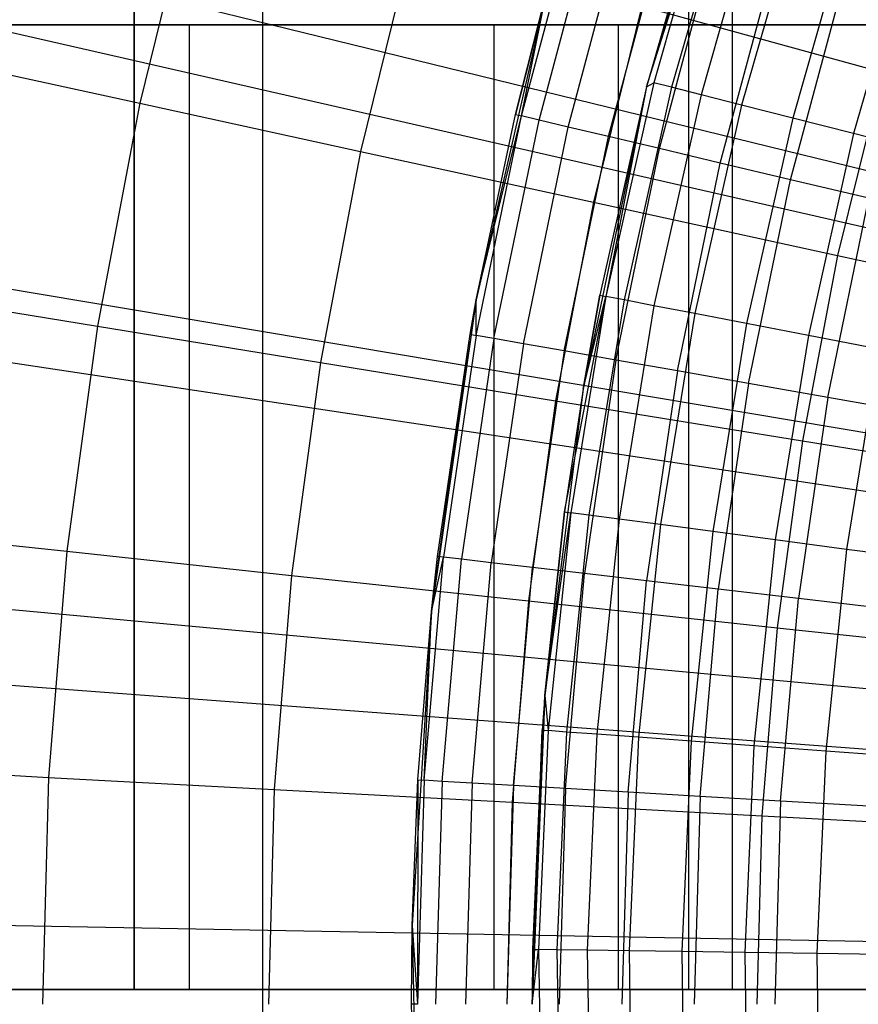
# Model space of a CAD drawing. Extents: x 0.1 to 20.1, y -10 to 10.
# Tile 32 of 127: x 8.338 to 8.685, y 0 to 0.408. Entities that reach past the tile are written whole.
import ezdxf

# ---------------------------------------------------------------- set-up
doc = ezdxf.new("R2010")
doc.units = 0
doc.header["$LTSCALE"] = 2.54
doc.layers.get('0').update_dxf_attribs({"linetype": 'CONTINUOUS'})

# ---------------------------------------------------------------- blocks, each defined once
blk = doc.blocks.new('DROPS_COLOR_E_STL')
at = {"color": 0}
for p, q in [((9.22585, 0.21414, 14.69615), (0.38719, 2.37935, 1.7)), ((9.22585, 0.21414, 14.69615), (0.38719, 2.37935, 1.7)), ((0.44593, 2.20348, 1.7), (9.26317, 0.191, 14.61615)), ((0.44593, 2.20348, 1.7), (9.26317, 0.191, 14.61615)), ((9.21242, 0.149, 14.69615), (0.23799, 1.65554, 1.7)), ((9.21242, 0.149, 14.69615), (0.23799, 1.65554, 1.7)), ((0.30826, 1.47587, 1.7), (9.25123, 0.12793, 14.61615)), ((0.30826, 1.47587, 1.7), (9.25123, 0.12793, 14.61615)), ((9.20384, 0.08304, 14.69615), (0.14266, 0.92268, 1.7)), ((9.20384, 0.08304, 14.69615), (0.14266, 0.92268, 1.7)), ((8.43834, -0.9, 18.85377), (8.43834, 0.9, 18.85377)), ((8.43834, -0.9, 18.85377), (8.43834, 0.9, 18.85377)), ((8.43834, -0.9, 26.13083), (8.43834, 0.9, 26.13083)), ((8.43834, -0.9, 26.13083), (8.43834, 0.9, 26.13083)), ((8.3851, 0.0062, 29.87032), (8.3851, 0.8062, 29.87032)), ((8.3851, 0.0062, 29.87032), (8.3851, 0.8062, 29.87032)), ((8.3851, 0.8062, 49.26724), (8.3851, 0.0062, 49.26724)), ((8.3851, 0.8062, 49.26724), (8.3851, 0.0062, 49.26724)), ((8.61491, 0.8062, 34.56878), (8.61491, 0.0062, 34.56878)), ((8.61491, 0.8062, 44.56878), (8.61491, 0.0062, 44.56878)), ((8.61491, 0.8062, 34.56878), (8.61491, 0.0062, 34.56878)), ((8.61491, 0.8062, 44.56878), (8.61491, 0.0062, 44.56878)), ((8.63314, 0.0062, 34.33721), (8.63314, 0.8062, 34.33721)), ((8.63314, 0.0062, 34.33721), (8.63314, 0.8062, 34.33721)), ((8.63314, 0.0062, 44.80035), (8.63314, 0.8062, 44.80035)), ((8.63314, 0.0062, 44.80035), (8.63314, 0.8062, 44.80035)), ((0.22535, 0.74, 1.7), (9.24405, 0.06414, 14.61615)), ((0.22535, 0.74, 1.7), (9.24405, 0.06414, 14.61615)), ((8.63398, 0.50328, 9.34871), (8.59743, 0.3805, 9.34871)), ((8.63398, 0.50328, 9.34871), (8.59743, 0.3805, 9.34871)), ((8.63398, 0.50328, 9.34871), (8.59743, 0.3805, 12.94871)), ((8.63398, 0.50328, 9.34871), (8.59743, 0.3805, 12.94871)), ((8.62308, 0.47031, 12.94871), (8.59743, 0.3805, 12.94871)), ((8.62308, 0.47031, 12.94871), (8.59743, 0.3805, 12.94871)), ((8.59743, 0.3805, 12.94871), (8.62551, 0.46954, 12.9909)), ((8.59743, 0.3805, 12.94871), (8.62551, 0.46954, 12.9909)), ((8.62551, 0.46954, 12.9909), (8.60049, 0.38219, 12.9909)), ((8.62551, 0.46954, 12.9909), (8.60049, 0.38219, 12.9909)), ((8.63277, 0.46723, 13.03248), (8.60787, 0.38031, 13.03248)), ((8.63277, 0.46723, 13.03248), (8.60787, 0.38031, 13.03248)), ((8.4099, 0.46504, 8.40946), (8.38737, 0.37365, 8.40946)), ((8.4099, 0.46504, 8.40946), (8.38737, 0.37365, 8.40946)), ((8.64475, 0.46341, 13.07283), (8.62006, 0.37721, 13.07283)), ((8.64475, 0.46341, 13.07283), (8.62006, 0.37721, 13.07283)), ((8.54557, 0.36841, 12.9935), (8.56963, 0.45816, 12.9935)), ((8.54557, 0.36841, 12.9935), (8.56963, 0.45816, 12.9935)), ((8.66128, 0.45815, 13.11137), (8.63687, 0.37292, 13.11137)), ((8.66128, 0.45815, 13.11137), (8.63687, 0.37292, 13.11137)), ((8.55289, 0.36667, 13.03772), (8.57682, 0.45601, 13.03772)), ((8.55289, 0.36667, 13.03772), (8.57682, 0.45601, 13.03772)), ((8.56497, 0.36381, 13.08083), (8.58872, 0.45245, 13.08083)), ((8.56497, 0.36381, 13.08083), (8.58872, 0.45245, 13.08083)), ((8.68211, 0.45151, 13.14754), (8.65806, 0.36752, 13.14754)), ((8.68211, 0.45151, 13.14754), (8.65806, 0.36752, 13.14754)), ((8.58167, 0.35985, 13.12227), (8.60516, 0.44752, 13.12227)), ((8.58167, 0.35985, 13.12227), (8.60516, 0.44752, 13.12227)), ((8.60279, 0.35485, 13.16153), (8.62595, 0.4413, 13.16153)), ((8.60279, 0.35485, 13.16153), (8.62595, 0.4413, 13.16153)), ((8.70695, 0.4436, 13.18081), (8.68331, 0.36108, 13.18081)), ((8.70695, 0.4436, 13.18081), (8.68331, 0.36108, 13.18081)), ((8.50022, 0.44019, 8.51436), (8.4789, 0.35368, 8.51436)), ((8.50022, 0.44019, 8.51436), (8.4789, 0.35368, 8.51436)), ((8.62804, 0.34886, 13.19811), (8.65082, 0.43386, 13.19811)), ((8.62804, 0.34886, 13.19811), (8.65082, 0.43386, 13.19811)), ((8.65713, 0.34197, 13.23156), (8.67945, 0.42528, 13.23156)), ((8.65713, 0.34197, 13.23156), (8.67945, 0.42528, 13.23156)), ((8.55593, 0.41936, 9.34871), (8.52689, 0.29211, 9.34871)), ((8.55593, 0.41936, 9.34871), (8.52689, 0.29211, 9.34871)), ((8.55593, 0.41936, 9.34871), (8.54313, 0.36899, 12.94871)), ((8.54313, 0.36899, 12.94871), (8.55593, 0.41936, 12.94871)), ((8.55593, 0.41936, 9.34871), (8.54313, 0.36899, 12.94871)), ((8.54313, 0.36899, 12.94871), (8.55593, 0.41936, 12.94871)), ((8.54557, 0.36841, 12.9935), (8.55593, 0.41936, 12.94871)), ((8.54557, 0.36841, 12.9935), (8.55593, 0.41936, 12.94871)), ((8.59547, 0.41398, 8.61447), (8.57541, 0.33263, 8.61447)), ((8.59547, 0.41398, 8.61447), (8.57541, 0.33263, 8.61447)), ((8.59547, 0.41398, 8.61447), (8.69539, 0.38649, 8.70955)), ((8.59547, 0.41398, 8.61447), (8.69539, 0.38649, 8.70955)), ((8.23646, 0.4062, 32.57622), (8.53435, 0.4062, 32.28464)), ((8.53435, 0.4062, 46.85292), (8.23646, 0.4062, 46.56133)), ((8.23646, 0.4062, 32.57622), (8.53435, 0.4062, 32.28464)), ((8.53435, 0.4062, 46.85292), (8.23646, 0.4062, 46.56133)), ((8.40797, 0.4062, 34.03038), (8.26574, 0.4062, 34.39718)), ((8.26574, 0.4062, 44.74038), (8.40797, 0.4062, 45.10718)), ((8.26574, 0.4062, 44.74038), (8.40797, 0.4062, 45.10718)), ((8.40797, 0.4062, 34.03038), (8.26574, 0.4062, 34.39718)), ((8.58588, 0.4062, 33.6795), (8.40797, 0.4062, 34.03038)), ((8.40797, 0.4062, 45.10718), (8.58588, 0.4062, 45.45806)), ((8.40797, 0.0062, 45.10718), (8.40797, 0.4062, 45.10718)), ((8.40797, 0.4062, 45.10718), (8.58588, 0.4062, 45.45806)), ((8.40797, 0.0062, 45.10718), (8.40797, 0.4062, 45.10718)), ((8.40797, 0.0062, 34.03038), (8.40797, 0.4062, 34.03038)), ((8.58588, 0.4062, 33.6795), (8.40797, 0.4062, 34.03038)), ((8.40797, 0.0062, 34.03038), (8.40797, 0.4062, 34.03038)), ((8.53435, 0.4062, 32.28464), (8.85649, 0.4062, 32.0201)), ((8.85649, 0.4062, 47.11746), (8.53435, 0.4062, 46.85292)), ((8.53435, 0.0062, 32.28464), (8.53435, 0.4062, 32.28464)), ((8.53435, 0.0062, 32.28464), (8.53435, 0.4062, 32.28464)), ((8.53435, 0.4062, 32.28464), (8.85649, 0.4062, 32.0201)), ((8.53435, 0.0062, 46.85292), (8.53435, 0.4062, 46.85292)), ((8.85649, 0.4062, 47.11746), (8.53435, 0.4062, 46.85292)), ((8.53435, 0.0062, 46.85292), (8.53435, 0.4062, 46.85292)), ((8.79773, 0.4062, 33.34799), (8.58588, 0.4062, 33.6795)), ((8.58588, 0.4062, 45.45806), (8.79773, 0.4062, 45.78956)), ((8.58588, 0.0062, 45.45806), (8.58588, 0.4062, 45.45806)), ((8.58588, 0.4062, 45.45806), (8.79773, 0.4062, 45.78956)), ((8.58588, 0.0062, 45.45806), (8.58588, 0.4062, 45.45806)), ((8.58588, 0.0062, 33.6795), (8.58588, 0.4062, 33.6795)), ((8.79773, 0.4062, 33.34799), (8.58588, 0.4062, 33.6795)), ((8.58588, 0.0062, 33.6795), (8.58588, 0.4062, 33.6795)), ((8.30106, 0.39249, 8.30003), (8.38737, 0.37365, 8.40946)), ((8.30106, 0.39249, 8.30003), (8.38737, 0.37365, 8.40946)), ((8.69539, 0.38649, 8.70955), (8.67667, 0.31054, 8.70955)), ((8.69539, 0.38649, 8.70955), (8.67667, 0.31054, 8.70955)), ((8.59743, 0.3805, 9.34871), (8.57114, 0.25512, 9.34871)), ((8.59743, 0.3805, 9.34871), (8.57114, 0.25512, 9.34871)), ((8.59743, 0.3805, 9.34871), (8.57814, 0.29402, 12.94871)), ((8.59743, 0.3805, 9.34871), (8.57814, 0.29402, 12.94871)), ((8.59743, 0.3805, 12.94871), (8.57814, 0.29402, 12.94871)), ((8.59743, 0.3805, 12.94871), (8.57814, 0.29402, 12.94871)), ((8.60049, 0.38219, 12.9909), (8.58065, 0.29353, 12.9909)), ((8.60049, 0.38219, 12.9909), (8.58065, 0.29353, 12.9909)), ((8.59743, 0.3805, 12.94871), (8.58065, 0.29353, 12.9909)), ((8.59743, 0.3805, 12.94871), (8.58065, 0.29353, 12.9909)), ((8.60787, 0.38031, 13.03248), (8.58813, 0.29209, 13.03248)), ((8.60787, 0.38031, 13.03248), (8.58813, 0.29209, 13.03248)), ((8.59743, 0.3805, 12.94871), (8.60049, 0.38219, 12.9909)), ((8.59743, 0.3805, 12.94871), (8.60049, 0.38219, 12.9909)), ((8.59743, 0.3805, 9.34871), (8.59743, 0.3805, 12.94871)), ((8.59743, 0.3805, 9.34871), (8.59743, 0.3805, 12.94871)), ((8.60787, 0.38031, 13.03248), (8.60049, 0.38219, 12.9909)), ((8.60787, 0.38031, 13.03248), (8.60049, 0.38219, 12.9909)), ((8.62006, 0.37721, 13.07283), (8.60787, 0.38031, 13.03248)), ((8.62006, 0.37721, 13.07283), (8.60787, 0.38031, 13.03248)), ((8.62006, 0.37721, 13.07283), (8.60047, 0.2897, 13.07283)), ((8.62006, 0.37721, 13.07283), (8.60047, 0.2897, 13.07283)), ((8.63687, 0.37292, 13.11137), (8.62006, 0.37721, 13.07283)), ((8.63687, 0.37292, 13.11137), (8.62006, 0.37721, 13.07283)), ((8.38737, 0.37365, 8.40946), (8.36979, 0.28119, 8.40946)), ((8.38737, 0.37365, 8.40946), (8.36979, 0.28119, 8.40946)), ((8.38737, 0.37365, 8.40946), (8.4789, 0.35368, 8.51436)), ((8.38737, 0.37365, 8.40946), (8.4789, 0.35368, 8.51436)), ((8.63687, 0.37292, 13.11137), (8.6175, 0.28641, 13.11137)), ((8.63687, 0.37292, 13.11137), (8.6175, 0.28641, 13.11137)), ((8.65806, 0.36752, 13.14754), (8.63687, 0.37292, 13.11137)), ((8.65806, 0.36752, 13.14754), (8.63687, 0.37292, 13.11137)), ((8.52678, 0.2774, 12.9935), (8.54557, 0.36841, 12.9935)), ((8.52678, 0.2774, 12.9935), (8.54557, 0.36841, 12.9935)), ((8.52689, 0.29211, 9.34871), (8.54313, 0.36899, 12.94871)), ((8.52689, 0.29211, 9.34871), (8.54313, 0.36899, 12.94871)), ((8.52689, 0.29211, 12.94871), (8.54313, 0.36899, 12.94871)), ((8.52689, 0.29211, 12.94871), (8.54313, 0.36899, 12.94871)), ((8.52689, 0.29211, 12.94871), (8.54557, 0.36841, 12.9935)), ((8.52689, 0.29211, 12.94871), (8.54557, 0.36841, 12.9935)), ((8.54313, 0.36899, 12.94871), (8.54557, 0.36841, 12.9935)), ((8.54313, 0.36899, 12.94871), (8.54557, 0.36841, 12.9935)), ((8.55289, 0.36667, 13.03772), (8.54557, 0.36841, 12.9935)), ((8.55289, 0.36667, 13.03772), (8.54557, 0.36841, 12.9935)), ((8.65806, 0.36752, 13.14754), (8.63897, 0.28226, 13.14754)), ((8.65806, 0.36752, 13.14754), (8.63897, 0.28226, 13.14754)), ((8.68331, 0.36108, 13.18081), (8.65806, 0.36752, 13.14754)), ((8.68331, 0.36108, 13.18081), (8.65806, 0.36752, 13.14754)), ((8.53418, 0.2761, 13.03772), (8.55289, 0.36667, 13.03772)), ((8.53418, 0.2761, 13.03772), (8.55289, 0.36667, 13.03772)), ((8.54641, 0.27394, 13.08083), (8.56497, 0.36381, 13.08083)), ((8.54641, 0.27394, 13.08083), (8.56497, 0.36381, 13.08083)), ((8.56497, 0.36381, 13.08083), (8.55289, 0.36667, 13.03772)), ((8.56497, 0.36381, 13.08083), (8.55289, 0.36667, 13.03772)), ((8.58167, 0.35985, 13.12227), (8.56497, 0.36381, 13.08083)), ((8.58167, 0.35985, 13.12227), (8.56497, 0.36381, 13.08083)), ((8.56332, 0.27096, 13.12227), (8.58167, 0.35985, 13.12227)), ((8.56332, 0.27096, 13.12227), (8.58167, 0.35985, 13.12227)), ((8.60279, 0.35485, 13.16153), (8.58167, 0.35985, 13.12227)), ((8.60279, 0.35485, 13.16153), (8.58167, 0.35985, 13.12227)), ((8.68331, 0.36108, 13.18081), (8.66456, 0.27732, 13.18081)), ((8.68331, 0.36108, 13.18081), (8.66456, 0.27732, 13.18081)), ((8.71227, 0.3537, 13.21069), (8.68331, 0.36108, 13.18081)), ((8.71227, 0.3537, 13.21069), (8.68331, 0.36108, 13.18081)), ((8.4789, 0.35368, 8.51436), (8.46225, 0.26616, 8.51436)), ((8.4789, 0.35368, 8.51436), (8.46225, 0.26616, 8.51436)), ((8.4789, 0.35368, 8.51436), (8.57541, 0.33263, 8.61447)), ((8.4789, 0.35368, 8.51436), (8.57541, 0.33263, 8.61447)), ((8.58469, 0.26719, 13.16153), (8.60279, 0.35485, 13.16153)), ((8.58469, 0.26719, 13.16153), (8.60279, 0.35485, 13.16153)), ((8.62804, 0.34886, 13.19811), (8.60279, 0.35485, 13.16153)), ((8.62804, 0.34886, 13.19811), (8.60279, 0.35485, 13.16153)), ((8.61025, 0.26268, 13.19811), (8.62804, 0.34886, 13.19811)), ((8.61025, 0.26268, 13.19811), (8.62804, 0.34886, 13.19811)), ((8.65713, 0.34197, 13.23156), (8.62804, 0.34886, 13.19811)), ((8.65713, 0.34197, 13.23156), (8.62804, 0.34886, 13.19811)), ((8.63968, 0.25749, 13.23156), (8.65713, 0.34197, 13.23156)), ((8.63968, 0.25749, 13.23156), (8.65713, 0.34197, 13.23156)), ((8.68967, 0.33425, 13.26145), (8.65713, 0.34197, 13.23156)), ((8.68967, 0.33425, 13.26145), (8.65713, 0.34197, 13.23156)), ((8.57541, 0.33263, 8.61447), (8.55976, 0.25031, 8.61447)), ((8.57541, 0.33263, 8.61447), (8.55976, 0.25031, 8.61447)), ((8.57541, 0.33263, 8.61447), (8.67667, 0.31054, 8.70955)), ((8.57541, 0.33263, 8.61447), (8.67667, 0.31054, 8.70955)), ((8.67262, 0.25168, 13.26145), (8.68967, 0.33425, 13.26145)), ((8.67262, 0.25168, 13.26145), (8.68967, 0.33425, 13.26145)), ((8.67667, 0.31054, 8.70955), (8.66205, 0.23369, 8.70955)), ((8.67667, 0.31054, 8.70955), (8.66205, 0.23369, 8.70955)), ((8.67667, 0.31054, 8.70955), (8.78242, 0.28746, 8.79935)), ((8.67667, 0.31054, 8.70955), (8.78242, 0.28746, 8.79935)), ((8.28258, 0.29536, 8.30003), (8.36979, 0.28119, 8.40946)), ((8.28258, 0.29536, 8.30003), (8.36979, 0.28119, 8.40946)), ((8.57114, 0.25512, 9.34871), (8.57814, 0.29402, 12.94871)), ((8.57814, 0.29402, 12.94871), (8.57114, 0.25512, 12.94871)), ((8.57114, 0.25512, 9.34871), (8.57814, 0.29402, 12.94871)), ((8.57814, 0.29402, 12.94871), (8.57114, 0.25512, 12.94871)), ((8.57814, 0.29402, 12.94871), (8.58065, 0.29353, 12.9909)), ((8.57814, 0.29402, 12.94871), (8.58065, 0.29353, 12.9909)), ((8.52689, 0.29211, 9.34871), (8.50832, 0.16292, 9.34871)), ((8.52689, 0.29211, 9.34871), (8.50832, 0.16292, 9.34871)), ((8.52689, 0.29211, 9.34871), (8.52431, 0.27784, 12.94871)), ((8.52431, 0.27784, 12.94871), (8.52689, 0.29211, 12.94871)), ((8.52689, 0.29211, 9.34871), (8.52431, 0.27784, 12.94871)), ((8.52431, 0.27784, 12.94871), (8.52689, 0.29211, 12.94871)), ((8.52678, 0.2774, 12.9935), (8.52689, 0.29211, 12.94871)), ((8.52678, 0.2774, 12.9935), (8.52689, 0.29211, 12.94871)), ((8.52689, 0.29211, 9.34871), (8.52689, 0.29211, 12.94871)), ((8.52689, 0.29211, 9.34871), (8.52689, 0.29211, 12.94871)), ((8.56351, 0.2042, 12.94871), (8.58065, 0.29353, 12.9909)), ((8.56351, 0.2042, 12.94871), (8.58065, 0.29353, 12.9909)), ((8.58065, 0.29353, 12.9909), (8.56604, 0.20386, 12.9909)), ((8.58065, 0.29353, 12.9909), (8.56604, 0.20386, 12.9909)), ((8.57114, 0.25512, 12.94871), (8.58065, 0.29353, 12.9909)), ((8.57114, 0.25512, 12.94871), (8.58065, 0.29353, 12.9909)), ((8.58813, 0.29209, 13.03248), (8.57359, 0.20286, 13.03248)), ((8.58813, 0.29209, 13.03248), (8.57359, 0.20286, 13.03248)), ((8.58813, 0.29209, 13.03248), (8.58065, 0.29353, 12.9909)), ((8.58813, 0.29209, 13.03248), (8.58065, 0.29353, 12.9909)), ((8.60047, 0.2897, 13.07283), (8.58813, 0.29209, 13.03248)), ((8.60047, 0.2897, 13.07283), (8.58813, 0.29209, 13.03248)), ((8.60047, 0.2897, 13.07283), (8.58605, 0.2012, 13.07283)), ((8.60047, 0.2897, 13.07283), (8.58605, 0.2012, 13.07283)), ((8.6175, 0.28641, 13.11137), (8.60047, 0.2897, 13.07283)), ((8.6175, 0.28641, 13.11137), (8.60047, 0.2897, 13.07283)), ((8.6175, 0.28641, 13.11137), (8.60325, 0.19891, 13.11137)), ((8.6175, 0.28641, 13.11137), (8.60325, 0.19891, 13.11137)), ((8.63897, 0.28226, 13.14754), (8.6175, 0.28641, 13.11137)), ((8.63897, 0.28226, 13.14754), (8.6175, 0.28641, 13.11137)), ((8.63897, 0.28226, 13.14754), (8.62492, 0.19603, 13.14754)), ((8.63897, 0.28226, 13.14754), (8.62492, 0.19603, 13.14754)), ((8.66456, 0.27732, 13.18081), (8.63897, 0.28226, 13.14754)), ((8.66456, 0.27732, 13.18081), (8.63897, 0.28226, 13.14754)), ((8.36979, 0.28119, 8.40946), (8.35719, 0.18791, 8.40946)), ((8.36979, 0.28119, 8.40946), (8.35719, 0.18791, 8.40946)), ((8.36979, 0.28119, 8.40946), (8.46225, 0.26616, 8.51436)), ((8.36979, 0.28119, 8.40946), (8.46225, 0.26616, 8.51436)), ((8.50832, 0.16292, 9.34871), (8.52431, 0.27784, 12.94871)), ((8.50832, 0.16292, 9.34871), (8.52431, 0.27784, 12.94871)), ((8.51082, 0.18575, 12.94871), (8.52431, 0.27784, 12.94871)), ((8.51082, 0.18575, 12.94871), (8.52431, 0.27784, 12.94871)), ((8.52431, 0.27784, 12.94871), (8.52678, 0.2774, 12.9935)), ((8.52431, 0.27784, 12.94871), (8.52678, 0.2774, 12.9935)), ((8.52678, 0.2774, 12.9935), (8.51332, 0.18546, 12.9935)), ((8.52678, 0.2774, 12.9935), (8.51332, 0.18546, 12.9935)), ((8.53418, 0.2761, 13.03772), (8.52078, 0.18458, 13.03772)), ((8.53418, 0.2761, 13.03772), (8.52078, 0.18458, 13.03772)), ((8.53418, 0.2761, 13.03772), (8.52678, 0.2774, 12.9935)), ((8.53418, 0.2761, 13.03772), (8.52678, 0.2774, 12.9935)), ((8.54641, 0.27394, 13.08083), (8.53311, 0.18314, 13.08083)), ((8.54641, 0.27394, 13.08083), (8.53311, 0.18314, 13.08083)), ((8.54641, 0.27394, 13.08083), (8.53418, 0.2761, 13.03772)), ((8.54641, 0.27394, 13.08083), (8.53418, 0.2761, 13.03772)), ((8.56332, 0.27096, 13.12227), (8.54641, 0.27394, 13.08083)), ((8.56332, 0.27096, 13.12227), (8.54641, 0.27394, 13.08083)), ((8.66456, 0.27732, 13.18081), (8.65076, 0.1926, 13.18081)), ((8.66456, 0.27732, 13.18081), (8.65076, 0.1926, 13.18081)), ((8.69391, 0.27165, 13.21069), (8.66456, 0.27732, 13.18081)), ((8.69391, 0.27165, 13.21069), (8.66456, 0.27732, 13.18081)), ((8.56332, 0.27096, 13.12227), (8.55016, 0.18115, 13.12227)), ((8.56332, 0.27096, 13.12227), (8.55016, 0.18115, 13.12227)), ((8.58469, 0.26719, 13.16153), (8.56332, 0.27096, 13.12227)), ((8.58469, 0.26719, 13.16153), (8.56332, 0.27096, 13.12227)), ((8.69391, 0.27165, 13.21069), (8.68039, 0.18866, 13.21069)), ((8.69391, 0.27165, 13.21069), (8.68039, 0.18866, 13.21069)), ((8.46225, 0.26616, 8.51436), (8.45033, 0.17787, 8.51436)), ((8.46225, 0.26616, 8.51436), (8.45033, 0.17787, 8.51436)), ((8.46225, 0.26616, 8.51436), (8.55976, 0.25031, 8.61447)), ((8.46225, 0.26616, 8.51436), (8.55976, 0.25031, 8.61447)), ((8.58469, 0.26719, 13.16153), (8.57171, 0.17863, 13.16153)), ((8.58469, 0.26719, 13.16153), (8.57171, 0.17863, 13.16153)), ((8.61025, 0.26268, 13.19811), (8.58469, 0.26719, 13.16153)), ((8.61025, 0.26268, 13.19811), (8.58469, 0.26719, 13.16153)), ((8.61025, 0.26268, 13.19811), (8.5975, 0.17562, 13.19811)), ((8.61025, 0.26268, 13.19811), (8.5975, 0.17562, 13.19811)), ((8.63968, 0.25749, 13.23156), (8.61025, 0.26268, 13.19811)), ((8.63968, 0.25749, 13.23156), (8.61025, 0.26268, 13.19811)), ((8.63968, 0.25749, 13.23156), (8.62718, 0.17215, 13.23156)), ((8.63968, 0.25749, 13.23156), (8.62718, 0.17215, 13.23156)), ((8.67262, 0.25168, 13.26145), (8.63968, 0.25749, 13.23156)), ((8.67262, 0.25168, 13.26145), (8.63968, 0.25749, 13.23156)), ((8.57114, 0.25512, 9.34871), (8.55529, 0.128, 9.34871)), ((8.57114, 0.25512, 9.34871), (8.55529, 0.128, 9.34871)), ((8.57114, 0.25512, 9.34871), (8.56351, 0.2042, 12.94871)), ((8.57114, 0.25512, 9.34871), (8.56351, 0.2042, 12.94871)), ((8.57114, 0.25512, 12.94871), (8.56351, 0.2042, 12.94871)), ((8.57114, 0.25512, 12.94871), (8.56351, 0.2042, 12.94871)), ((8.57114, 0.25512, 9.34871), (8.57114, 0.25512, 12.94871)), ((8.57114, 0.25512, 9.34871), (8.57114, 0.25512, 12.94871)), ((8.55976, 0.25031, 8.61447), (8.54854, 0.16728, 8.61447)), ((8.55976, 0.25031, 8.61447), (8.54854, 0.16728, 8.61447)), ((8.55976, 0.25031, 8.61447), (8.66205, 0.23369, 8.70955)), ((8.55976, 0.25031, 8.61447), (8.66205, 0.23369, 8.70955)), ((8.67262, 0.25168, 13.26145), (8.6604, 0.16826, 13.26145)), ((8.67262, 0.25168, 13.26145), (8.6604, 0.16826, 13.26145)), ((8.70865, 0.24533, 13.2874), (8.67262, 0.25168, 13.26145)), ((8.70865, 0.24533, 13.2874), (8.67262, 0.25168, 13.26145)), ((8.66205, 0.23369, 8.70955), (8.65158, 0.15617, 8.70955)), ((8.66205, 0.23369, 8.70955), (8.65158, 0.15617, 8.70955)), ((8.66205, 0.23369, 8.70955), (8.76889, 0.21633, 8.79935)), ((8.66205, 0.23369, 8.70955), (8.76889, 0.21633, 8.79935)), ((8.55529, 0.128, 9.34871), (8.56351, 0.2042, 12.94871)), ((8.56351, 0.2042, 12.94871), (8.55529, 0.128, 12.94871)), ((8.55529, 0.128, 9.34871), (8.56351, 0.2042, 12.94871)), ((8.56351, 0.2042, 12.94871), (8.55529, 0.128, 12.94871)), ((8.56351, 0.2042, 12.94871), (8.56604, 0.20386, 12.9909)), ((8.56351, 0.2042, 12.94871), (8.56604, 0.20386, 12.9909)), ((8.55529, 0.128, 12.94871), (8.56604, 0.20386, 12.9909)), ((8.55529, 0.128, 12.94871), (8.56604, 0.20386, 12.9909)), ((8.56604, 0.20386, 12.9909), (8.55672, 0.11348, 12.9909)), ((8.56604, 0.20386, 12.9909), (8.55672, 0.11348, 12.9909)), ((8.57359, 0.20286, 13.03248), (8.56432, 0.11292, 13.03248)), ((8.57359, 0.20286, 13.03248), (8.56432, 0.11292, 13.03248)), ((8.57359, 0.20286, 13.03248), (8.56604, 0.20386, 12.9909)), ((8.57359, 0.20286, 13.03248), (8.56604, 0.20386, 12.9909)), ((8.58605, 0.2012, 13.07283), (8.57359, 0.20286, 13.03248)), ((8.58605, 0.2012, 13.07283), (8.57359, 0.20286, 13.03248)), ((8.58605, 0.2012, 13.07283), (8.57686, 0.112, 13.07283)), ((8.58605, 0.2012, 13.07283), (8.57686, 0.112, 13.07283)), ((8.60325, 0.19891, 13.11137), (8.58605, 0.2012, 13.07283)), ((8.60325, 0.19891, 13.11137), (8.58605, 0.2012, 13.07283)), ((8.26935, 0.19738, 8.30003), (8.35719, 0.18791, 8.40946)), ((8.26935, 0.19738, 8.30003), (8.35719, 0.18791, 8.40946)), ((8.60325, 0.19891, 13.11137), (8.59416, 0.11073, 13.11137)), ((8.60325, 0.19891, 13.11137), (8.59416, 0.11073, 13.11137)), ((8.62492, 0.19603, 13.14754), (8.60325, 0.19891, 13.11137)), ((8.62492, 0.19603, 13.14754), (8.60325, 0.19891, 13.11137)), ((8.62492, 0.19603, 13.14754), (8.61596, 0.10913, 13.14754)), ((8.62492, 0.19603, 13.14754), (8.61596, 0.10913, 13.14754)), ((8.65076, 0.1926, 13.18081), (8.62492, 0.19603, 13.14754)), ((8.65076, 0.1926, 13.18081), (8.62492, 0.19603, 13.14754)), ((8.65076, 0.1926, 13.18081), (8.64196, 0.10722, 13.18081)), ((8.65076, 0.1926, 13.18081), (8.64196, 0.10722, 13.18081)), ((8.68039, 0.18866, 13.21069), (8.65076, 0.1926, 13.18081)), ((8.68039, 0.18866, 13.21069), (8.65076, 0.1926, 13.18081)), ((8.35719, 0.18791, 8.40946), (8.34961, 0.09409, 8.40946)), ((8.35719, 0.18791, 8.40946), (8.34961, 0.09409, 8.40946)), ((8.35719, 0.18791, 8.40946), (8.45033, 0.17787, 8.51436)), ((8.35719, 0.18791, 8.40946), (8.45033, 0.17787, 8.51436)), ((8.68039, 0.18866, 13.21069), (8.67176, 0.10502, 13.21069)), ((8.68039, 0.18866, 13.21069), (8.67176, 0.10502, 13.21069)), ((8.71337, 0.18428, 13.23676), (8.68039, 0.18866, 13.21069)), ((8.71337, 0.18428, 13.23676), (8.68039, 0.18866, 13.21069)), ((9.20015, 0.01663, 14.69615), (0.10171, 0.18479, 1.7)), ((9.20015, 0.01663, 14.69615), (0.10171, 0.18479, 1.7)), ((8.50522, 0.09289, 12.9935), (8.51332, 0.18546, 12.9935)), ((8.50522, 0.09289, 12.9935), (8.51332, 0.18546, 12.9935)), ((8.50832, 0.16292, 9.34871), (8.51082, 0.18575, 12.94871)), ((8.50832, 0.16292, 12.94871), (8.51082, 0.18575, 12.94871)), ((8.50832, 0.16292, 9.34871), (8.51082, 0.18575, 12.94871)), ((8.50832, 0.16292, 12.94871), (8.51082, 0.18575, 12.94871)), ((8.50832, 0.16292, 12.94871), (8.51332, 0.18546, 12.9935)), ((8.50832, 0.16292, 12.94871), (8.51332, 0.18546, 12.9935)), ((8.51332, 0.18546, 12.9935), (8.51082, 0.18575, 12.94871)), ((8.51332, 0.18546, 12.9935), (8.51082, 0.18575, 12.94871)), ((8.51272, 0.09245, 13.03772), (8.52078, 0.18458, 13.03772)), ((8.51272, 0.09245, 13.03772), (8.52078, 0.18458, 13.03772)), ((8.52078, 0.18458, 13.03772), (8.51332, 0.18546, 12.9935)), ((8.52078, 0.18458, 13.03772), (8.51332, 0.18546, 12.9935)), ((8.53311, 0.18314, 13.08083), (8.52078, 0.18458, 13.03772)), ((8.53311, 0.18314, 13.08083), (8.52078, 0.18458, 13.03772)), ((8.52512, 0.09173, 13.08083), (8.53311, 0.18314, 13.08083)), ((8.52512, 0.09173, 13.08083), (8.53311, 0.18314, 13.08083)), ((8.55016, 0.18115, 13.12227), (8.53311, 0.18314, 13.08083)), ((8.55016, 0.18115, 13.12227), (8.53311, 0.18314, 13.08083)), ((8.54225, 0.09073, 13.12227), (8.55016, 0.18115, 13.12227)), ((8.54225, 0.09073, 13.12227), (8.55016, 0.18115, 13.12227)), ((8.57171, 0.17863, 13.16153), (8.55016, 0.18115, 13.12227)), ((8.57171, 0.17863, 13.16153), (8.55016, 0.18115, 13.12227)), ((8.45033, 0.17787, 8.51436), (8.44316, 0.08906, 8.51436)), ((8.45033, 0.17787, 8.51436), (8.44316, 0.08906, 8.51436)), ((8.45033, 0.17787, 8.51436), (8.54854, 0.16728, 8.61447)), ((8.45033, 0.17787, 8.51436), (8.54854, 0.16728, 8.61447)), ((8.56391, 0.08947, 13.16153), (8.57171, 0.17863, 13.16153)), ((8.56391, 0.08947, 13.16153), (8.57171, 0.17863, 13.16153)), ((8.5975, 0.17562, 13.19811), (8.57171, 0.17863, 13.16153)), ((8.5975, 0.17562, 13.19811), (8.57171, 0.17863, 13.16153)), ((8.58983, 0.08796, 13.19811), (8.5975, 0.17562, 13.19811)), ((8.58983, 0.08796, 13.19811), (8.5975, 0.17562, 13.19811)), ((8.62718, 0.17215, 13.23156), (8.5975, 0.17562, 13.19811)), ((8.62718, 0.17215, 13.23156), (8.5975, 0.17562, 13.19811)), ((8.61967, 0.08622, 13.23156), (8.62718, 0.17215, 13.23156)), ((8.61967, 0.08622, 13.23156), (8.62718, 0.17215, 13.23156)), ((8.6604, 0.16826, 13.26145), (8.62718, 0.17215, 13.23156)), ((8.6604, 0.16826, 13.26145), (8.62718, 0.17215, 13.23156)), ((8.65306, 0.08427, 13.26145), (8.6604, 0.16826, 13.26145)), ((8.65306, 0.08427, 13.26145), (8.6604, 0.16826, 13.26145)), ((8.69674, 0.16402, 13.2874), (8.6604, 0.16826, 13.26145)), ((8.69674, 0.16402, 13.2874), (8.6604, 0.16826, 13.26145)), ((8.54854, 0.16728, 8.61447), (8.5418, 0.08376, 8.61447)), ((8.54854, 0.16728, 8.61447), (8.5418, 0.08376, 8.61447)), ((8.54854, 0.16728, 8.61447), (8.65158, 0.15617, 8.70955)), ((8.54854, 0.16728, 8.61447), (8.65158, 0.15617, 8.70955)), ((8.50832, 0.16292, 9.34871), (8.50033, 0.03264, 9.34871)), ((8.50832, 0.16292, 9.34871), (8.50033, 0.03264, 9.34871)), ((8.50271, 0.09303, 12.94871), (8.50832, 0.16292, 9.34871)), ((8.50271, 0.09303, 12.94871), (8.50832, 0.16292, 9.34871)), ((8.50271, 0.09303, 12.94871), (8.50832, 0.16292, 12.94871)), ((8.50271, 0.09303, 12.94871), (8.50832, 0.16292, 12.94871)), ((8.50522, 0.09289, 12.9935), (8.50832, 0.16292, 12.94871)), ((8.50522, 0.09289, 12.9935), (8.50832, 0.16292, 12.94871)), ((8.50832, 0.16292, 12.94871), (8.50832, 0.16292, 9.34871)), ((8.50832, 0.16292, 12.94871), (8.50832, 0.16292, 9.34871)), ((8.65158, 0.15617, 8.70955), (8.64529, 0.0782, 8.70955)), ((8.65158, 0.15617, 8.70955), (8.64529, 0.0782, 8.70955)), ((8.65158, 0.15617, 8.70955), (8.7592, 0.14456, 8.79935)), ((8.65158, 0.15617, 8.70955), (8.7592, 0.14456, 8.79935)), ((8.55529, 0.128, 9.34871), (8.55, 0, 9.34871)), ((8.55, 0, 9.34871), (8.55529, 0.128, 12.94871)), ((8.55, 0, 9.34871), (8.55529, 0.128, 12.94871)), ((8.55529, 0.128, 9.34871), (8.55, 0, 9.34871)), ((8.55529, 0.128, 12.94871), (8.55417, 0.11367, 12.94871)), ((8.55529, 0.128, 12.94871), (8.55417, 0.11367, 12.94871)), ((8.55529, 0.128, 9.34871), (8.55529, 0.128, 12.94871)), ((8.55529, 0.128, 9.34871), (8.55529, 0.128, 12.94871)), ((8.55529, 0.128, 12.94871), (8.55672, 0.11348, 12.9909)), ((8.55529, 0.128, 12.94871), (8.55672, 0.11348, 12.9909)), ((8.55, 0, 9.34871), (8.55417, 0.11367, 12.94871)), ((8.55, 0, 9.34871), (8.55417, 0.11367, 12.94871)), ((8.55417, 0.11367, 12.94871), (8.55017, 0.02275, 12.94871)), ((8.55417, 0.11367, 12.94871), (8.55017, 0.02275, 12.94871)), ((8.55672, 0.11348, 12.9909), (8.55272, 0.02272, 12.9909)), ((8.55672, 0.11348, 12.9909), (8.55272, 0.02272, 12.9909)), ((8.55417, 0.11367, 12.94871), (8.55672, 0.11348, 12.9909)), ((8.55417, 0.11367, 12.94871), (8.55672, 0.11348, 12.9909)), ((8.56432, 0.11292, 13.03248), (8.55672, 0.11348, 12.9909)), ((8.56432, 0.11292, 13.03248), (8.55672, 0.11348, 12.9909)), ((8.56432, 0.11292, 13.03248), (8.56034, 0.0226, 13.03248)), ((8.56432, 0.11292, 13.03248), (8.56034, 0.0226, 13.03248)), ((8.57686, 0.112, 13.07283), (8.56432, 0.11292, 13.03248)), ((8.57686, 0.112, 13.07283), (8.56432, 0.11292, 13.03248)), ((8.57686, 0.112, 13.07283), (8.57291, 0.02242, 13.07283)), ((8.57686, 0.112, 13.07283), (8.57291, 0.02242, 13.07283)), ((8.59416, 0.11073, 13.11137), (8.57686, 0.112, 13.07283)), ((8.59416, 0.11073, 13.11137), (8.57686, 0.112, 13.07283)), ((8.59416, 0.11073, 13.11137), (8.59025, 0.02217, 13.11137)), ((8.59416, 0.11073, 13.11137), (8.59025, 0.02217, 13.11137)), ((8.61596, 0.10913, 13.14754), (8.59416, 0.11073, 13.11137)), ((8.61596, 0.10913, 13.14754), (8.59416, 0.11073, 13.11137)), ((8.61596, 0.10913, 13.14754), (8.61212, 0.02184, 13.14754)), ((8.61596, 0.10913, 13.14754), (8.61212, 0.02184, 13.14754)), ((8.64196, 0.10722, 13.18081), (8.61596, 0.10913, 13.14754)), ((8.64196, 0.10722, 13.18081), (8.61596, 0.10913, 13.14754)), ((8.64196, 0.10722, 13.18081), (8.63818, 0.02146, 13.18081)), ((8.64196, 0.10722, 13.18081), (8.63818, 0.02146, 13.18081)), ((8.67176, 0.10502, 13.21069), (8.64196, 0.10722, 13.18081)), ((8.67176, 0.10502, 13.21069), (8.64196, 0.10722, 13.18081)), ((8.67176, 0.10502, 13.21069), (8.66806, 0.02102, 13.21069)), ((8.67176, 0.10502, 13.21069), (8.66806, 0.02102, 13.21069)), ((8.70494, 0.10258, 13.23676), (8.67176, 0.10502, 13.21069)), ((8.70494, 0.10258, 13.23676), (8.67176, 0.10502, 13.21069)), ((8.26139, 0.09883, 8.30003), (8.34961, 0.09409, 8.40946)), ((8.26139, 0.09883, 8.30003), (8.34961, 0.09409, 8.40946)), ((8.34961, 0.09409, 8.40946), (8.34709, 0, 8.40946)), ((8.34961, 0.09409, 8.40946), (8.34709, 0, 8.40946)), ((8.34961, 0.09409, 8.40946), (8.44316, 0.08906, 8.51436)), ((8.34961, 0.09409, 8.40946), (8.44316, 0.08906, 8.51436)), ((8.50033, 0.03264, 9.34871), (8.50271, 0.09303, 12.94871)), ((8.50033, 0.03264, 12.94871), (8.50271, 0.09303, 12.94871)), ((8.50033, 0.03264, 9.34871), (8.50271, 0.09303, 12.94871)), ((8.50033, 0.03264, 12.94871), (8.50271, 0.09303, 12.94871)), ((8.50271, 0.09303, 12.94871), (8.50251, 0, 12.9935)), ((8.50271, 0.09303, 12.94871), (8.50251, 0, 12.9935)), ((8.50522, 0.09289, 12.9935), (8.50251, 0, 12.9935)), ((8.50522, 0.09289, 12.9935), (8.50251, 0, 12.9935)), ((8.50271, 0.09303, 12.94871), (8.50522, 0.09289, 12.9935)), ((8.50271, 0.09303, 12.94871), (8.50522, 0.09289, 12.9935)), ((8.51272, 0.09245, 13.03772), (8.50522, 0.09289, 12.9935)), ((8.51272, 0.09245, 13.03772), (8.50522, 0.09289, 12.9935)), ((8.51272, 0.09245, 13.03772), (8.51003, 0, 13.03772)), ((8.51272, 0.09245, 13.03772), (8.51003, 0, 13.03772)), ((8.52512, 0.09173, 13.08083), (8.51272, 0.09245, 13.03772)), ((8.52512, 0.09173, 13.08083), (8.51272, 0.09245, 13.03772)), ((8.52512, 0.09173, 13.08083), (8.52245, 0, 13.08083)), ((8.52512, 0.09173, 13.08083), (8.52245, 0, 13.08083)), ((8.54225, 0.09073, 13.12227), (8.52512, 0.09173, 13.08083)), ((8.54225, 0.09073, 13.12227), (8.52512, 0.09173, 13.08083)), ((8.54225, 0.09073, 13.12227), (8.53961, 0, 13.12227)), ((8.54225, 0.09073, 13.12227), (8.53961, 0, 13.12227)), ((8.56391, 0.08947, 13.16153), (8.54225, 0.09073, 13.12227)), ((8.56391, 0.08947, 13.16153), (8.54225, 0.09073, 13.12227)), ((8.44316, 0.08906, 8.51436), (8.44077, 0, 8.51436)), ((8.44316, 0.08906, 8.51436), (8.44077, 0, 8.51436)), ((8.44316, 0.08906, 8.51436), (8.5418, 0.08376, 8.61447)), ((8.44316, 0.08906, 8.51436), (8.5418, 0.08376, 8.61447)), ((8.56391, 0.08947, 13.16153), (8.56131, 0, 13.16153)), ((8.56391, 0.08947, 13.16153), (8.56131, 0, 13.16153)), ((8.58983, 0.08796, 13.19811), (8.56391, 0.08947, 13.16153)), ((8.58983, 0.08796, 13.19811), (8.56391, 0.08947, 13.16153)), ((8.58983, 0.08796, 13.19811), (8.58727, 0, 13.19811)), ((8.58983, 0.08796, 13.19811), (8.58727, 0, 13.19811)), ((8.61967, 0.08622, 13.23156), (8.58983, 0.08796, 13.19811)), ((8.61967, 0.08622, 13.23156), (8.58983, 0.08796, 13.19811)), ((8.61967, 0.08622, 13.23156), (8.61716, 0, 13.23156)), ((8.61967, 0.08622, 13.23156), (8.61716, 0, 13.23156)), ((8.65306, 0.08427, 13.26145), (8.61967, 0.08622, 13.23156)), ((8.65306, 0.08427, 13.26145), (8.61967, 0.08622, 13.23156)), ((8.5418, 0.08376, 8.61447), (8.53955, 0, 8.61447)), ((8.5418, 0.08376, 8.61447), (8.53955, 0, 8.61447)), ((8.5418, 0.08376, 8.61447), (8.64529, 0.0782, 8.70955)), ((8.5418, 0.08376, 8.61447), (8.64529, 0.0782, 8.70955)), ((8.65306, 0.08427, 13.26145), (8.6506, 0, 13.26145)), ((8.65306, 0.08427, 13.26145), (8.6506, 0, 13.26145)), ((8.68958, 0.08215, 13.2874), (8.65306, 0.08427, 13.26145)), ((8.68958, 0.08215, 13.2874), (8.65306, 0.08427, 13.26145)), ((8.64529, 0.0782, 8.70955), (8.64319, 0, 8.70955)), ((8.64529, 0.0782, 8.70955), (8.64319, 0, 8.70955)), ((8.64529, 0.0782, 8.70955), (8.75337, 0.07239, 8.79935)), ((8.64529, 0.0782, 8.70955), (8.75337, 0.07239, 8.79935)), ((8.5, 0, 12.94871), (8.50033, 0.03264, 9.34871)), ((8.5, 0, 12.94871), (8.50033, 0.03264, 9.34871)), ((8.5, 0, 12.94871), (8.50033, 0.03264, 12.94871)), ((8.5, 0, 12.94871), (8.50033, 0.03264, 12.94871)), ((8.50033, 0.03264, 9.34871), (8.50271, -0.09303, 12.94871)), ((8.50033, 0.03264, 12.94871), (8.50033, 0.03264, 9.34871)), ((8.50033, 0.03264, 12.94871), (8.50033, 0.03264, 9.34871)), ((8.50033, 0.03264, 9.34871), (8.50271, -0.09303, 12.94871)), ((8.50033, 0.03264, 9.34871), (8.503, -0.09786, 12.94871)), ((8.50033, 0.03264, 9.34871), (8.503, -0.09786, 12.94871)), ((8.50033, 0.03264, 9.34871), (8.503, -0.09786, 9.34871)), ((8.50033, 0.03264, 9.34871), (8.503, -0.09786, 9.34871)), ((8.50033, 0.03264, 12.94871), (8.50251, 0, 12.9935)), ((8.50033, 0.03264, 12.94871), (8.50251, 0, 12.9935)), ((8.55017, 0.02275, 12.94871), (8.55, 0, 9.34871)), ((8.55017, 0.02275, 12.94871), (8.55, 0, 9.34871)), ((8.55017, 0.02275, 12.94871), (8.55, 0, 12.94871)), ((8.55017, 0.02275, 12.94871), (8.55, 0, 12.94871)), ((8.55, 0, 12.94871), (8.55272, 0.02272, 12.9909)), ((8.55, 0, 12.94871), (8.55272, 0.02272, 12.9909)), ((8.55017, 0.02275, 12.94871), (8.55272, 0.02272, 12.9909)), ((8.55017, 0.02275, 12.94871), (8.55272, 0.02272, 12.9909)), ((8.55272, 0.02272, 12.9909), (8.55405, -0.06813, 12.9909)), ((8.56034, 0.0226, 13.03248), (8.55272, 0.02272, 12.9909)), ((8.56034, 0.0226, 13.03248), (8.55272, 0.02272, 12.9909)), ((8.55272, 0.02272, 12.9909), (8.55405, -0.06813, 12.9909)), ((8.56034, 0.0226, 13.03248), (8.56166, -0.06779, 13.03248)), ((8.57291, 0.02242, 13.07283), (8.56034, 0.0226, 13.03248)), ((8.57291, 0.02242, 13.07283), (8.56034, 0.0226, 13.03248)), ((8.56034, 0.0226, 13.03248), (8.56166, -0.06779, 13.03248)), ((8.57291, 0.02242, 13.07283), (8.57422, -0.06724, 13.07283)), ((8.59025, 0.02217, 13.11137), (8.57291, 0.02242, 13.07283)), ((8.59025, 0.02217, 13.11137), (8.57291, 0.02242, 13.07283)), ((8.57291, 0.02242, 13.07283), (8.57422, -0.06724, 13.07283)), ((8.59025, 0.02217, 13.11137), (8.59155, -0.06648, 13.11137)), ((8.61212, 0.02184, 13.14754), (8.59025, 0.02217, 13.11137)), ((8.61212, 0.02184, 13.14754), (8.59025, 0.02217, 13.11137)), ((8.59025, 0.02217, 13.11137), (8.59155, -0.06648, 13.11137)), ((8.61212, 0.02184, 13.14754), (8.6134, -0.06551, 13.14754)), ((8.63818, 0.02146, 13.18081), (8.61212, 0.02184, 13.14754)), ((8.63818, 0.02146, 13.18081), (8.61212, 0.02184, 13.14754)), ((8.61212, 0.02184, 13.14754), (8.6134, -0.06551, 13.14754)), ((8.63818, 0.02146, 13.18081), (8.63944, -0.06437, 13.18081)), ((8.66806, 0.02102, 13.21069), (8.63818, 0.02146, 13.18081)), ((8.66806, 0.02102, 13.21069), (8.63818, 0.02146, 13.18081)), ((8.63818, 0.02146, 13.18081), (8.63944, -0.06437, 13.18081)), ((8.66806, 0.02102, 13.21069), (8.6693, -0.06305, 13.21069)), ((8.70133, 0.02053, 13.23676), (8.66806, 0.02102, 13.21069)), ((8.70133, 0.02053, 13.23676), (8.66806, 0.02102, 13.21069)), ((8.66806, 0.02102, 13.21069), (8.6693, -0.06305, 13.21069)), ((8.3851, 0.0062, 49.26724), (7.98211, 0.0062, 49.10032)), ((7.98211, 0.0062, 30.03724), (8.3851, 0.0062, 29.87032)), ((7.98211, 0.0062, 30.03724), (8.3851, 0.0062, 29.87032)), ((8.3851, 0.0062, 49.26724), (7.98211, 0.0062, 49.10032)), ((8.53435, 0.0062, 32.28464), (8.23646, 0.0062, 32.57622)), ((8.23646, 0.0062, 46.56133), (8.53435, 0.0062, 46.85292)), ((8.53435, 0.0062, 32.28464), (8.23646, 0.0062, 32.57622)), ((8.23646, 0.0062, 46.56133), (8.53435, 0.0062, 46.85292)), ((8.26574, 0.0062, 34.39718), (8.40797, 0.0062, 34.03038)), ((8.40797, 0.0062, 45.10718), (8.26574, 0.0062, 44.74038)), ((8.40797, 0.0062, 45.10718), (8.26574, 0.0062, 44.74038)), ((8.26574, 0.0062, 34.39718), (8.40797, 0.0062, 34.03038)), ((8.80111, 0.0062, 49.39841), (8.3851, 0.0062, 49.26724)), ((8.3851, 0.0062, 29.87032), (8.80111, 0.0062, 29.73915)), ((8.3851, 0.0062, 29.87032), (8.80111, 0.0062, 29.73915)), ((8.80111, 0.0062, 49.39841), (8.3851, 0.0062, 49.26724)), ((8.40797, 0.0062, 34.03038), (8.58588, 0.0062, 33.6795)), ((8.58588, 0.0062, 45.45806), (8.40797, 0.0062, 45.10718)), ((8.58588, 0.0062, 45.45806), (8.40797, 0.0062, 45.10718)), ((8.40797, 0.0062, 34.03038), (8.58588, 0.0062, 33.6795)), ((8.85649, 0.0062, 32.0201), (8.53435, 0.0062, 32.28464)), ((8.53435, 0.0062, 46.85292), (8.85649, 0.0062, 47.11746)), ((8.85649, 0.0062, 32.0201), (8.53435, 0.0062, 32.28464)), ((8.53435, 0.0062, 46.85292), (8.85649, 0.0062, 47.11746)), ((8.58588, 0.0062, 33.6795), (8.79773, 0.0062, 33.34799)), ((8.79773, 0.0062, 45.78956), (8.58588, 0.0062, 45.45806)), ((8.79773, 0.0062, 45.78956), (8.58588, 0.0062, 45.45806)), ((8.58588, 0.0062, 33.6795), (8.79773, 0.0062, 33.34799)), ((8.61491, 0.0062, 34.56878), (8.61491, 0.0062, 44.56878)), ((8.61491, 0.0062, 44.56878), (8.63314, 0.0062, 44.80035)), ((8.63314, 0.0062, 34.33721), (8.61491, 0.0062, 34.56878)), ((8.63314, 0.0062, 34.33721), (8.61491, 0.0062, 34.56878)), ((8.61491, 0.0062, 34.56878), (8.61491, 0.0062, 44.56878)), ((8.61491, 0.0062, 44.56878), (8.63314, 0.0062, 44.80035)), ((8.63314, 0.0062, 44.80035), (8.68736, 0.0062, 45.02621)), ((8.68736, 0.0062, 34.11134), (8.63314, 0.0062, 34.33721)), ((8.68736, 0.0062, 34.11134), (8.63314, 0.0062, 34.33721)), ((8.63314, 0.0062, 44.80035), (8.68736, 0.0062, 45.02621)), ((8.50271, -0.09303, 12.94871), (8.5, 0, 12.94871)), ((8.50251, 0, 12.9935), (8.5, 0, 12.94871)), ((8.50271, -0.09303, 12.94871), (8.5, 0, 12.94871)), ((8.50251, 0, 12.9935), (8.5, 0, 12.94871))]:
    blk.add_line(p, q, dxfattribs=at)

msp = doc.modelspace()

# ---------------------------------------------------------------- block references
at = {"color": 0}
msp.add_blockref('DROPS_COLOR_E_STL', (0, 0), dxfattribs=at)

doc.saveas('drawing.dxf')
